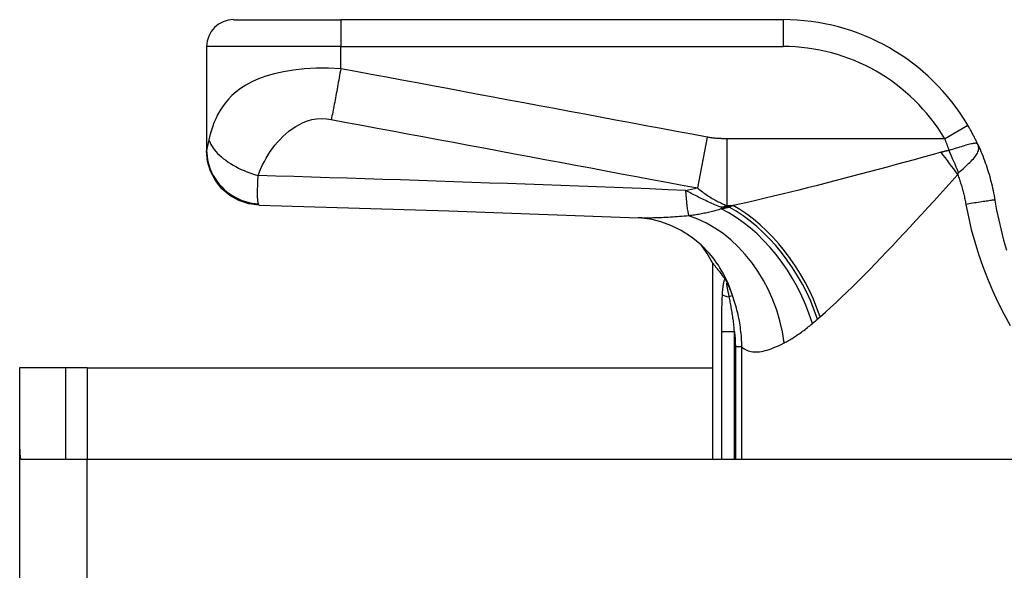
# Model space of a CAD drawing. Header units: inches. Extents: x 20 to 683, y 61 to 320.
# Tile 25 of 256: x 92.348 to 93.793, y 61.821 to 62.629. Entities that reach past the tile are written whole.
import ezdxf

# ---------------------------------------------------------------- set-up
doc = ezdxf.new("R2010")
doc.units = ezdxf.units.IN
doc.header["$MEASUREMENT"] = 0
doc.layers.add('Visible Edges(ANSI)', color=7, linetype='Continuous', lineweight=25)
doc.layers.add('Visible Tangent Edges(ANSI)', color=7, linetype='Continuous', lineweight=25)

msp = doc.modelspace()

# ---------------------------------------------------------------- linework, layer by layer
at = {"layer": 'Visible Edges(ANSI)'}
for p, q in [((92.6616, 62.6285), (92.8191, 62.6285)), ((93.4682, 62.6285), (92.8191, 62.6285)), ((92.6222, 62.5892), (92.6222, 62.4371)), ((92.6222, 62.4371), (92.6222, 62.4359)), ((93.3647, 62.2719), (93.3647, 61.9836)), ((93.3821, 62.2492), (93.3826, 62.2484)), ((92.4158, 62.1176), (92.3478, 62.1176)), ((92.3478, 62.1176), (92.3478, 62.0006)), ((92.4468, 62.1176), (92.4158, 62.1176)), ((92.4158, 61.9836), (92.4158, 62.1176)), ((92.4468, 62.1176), (93.3647, 62.1176)), ((92.3478, 62.0006), (92.3478, 61.2826)), ((92.3493, 61.9836), (92.4468, 61.9836)), ((92.4468, 61.9836), (95.0048, 61.9836))]:
    msp.add_line(p, q, dxfattribs=at)
at = {"layer": 'Visible Edges(ANSI)', "flags": 128}
for points in [[(93.7544, 62.445), (93.7538, 62.4462), (93.7533, 62.4474), (93.7527, 62.4486), (93.7521, 62.4498), (93.7515, 62.451), (93.751, 62.4522), (93.7504, 62.4534), (93.7498, 62.4546), (93.7492, 62.4558), (93.7485, 62.457), (93.7479, 62.4583), (93.7473, 62.4595), (93.7466, 62.4607), (93.746, 62.4619), (93.7454, 62.4631), (93.7447, 62.4643), (93.7441, 62.4655), (93.7434, 62.4667), (93.7427, 62.4679), (93.742, 62.4691), (93.7414, 62.4703), (93.7407, 62.4714), (93.74, 62.4726), (93.7393, 62.4738)], [(93.7544, 62.445), (93.7558, 62.4418), (93.7573, 62.4385), (93.7586, 62.4353), (93.76, 62.432), (93.7613, 62.4287), (93.7626, 62.4254), (93.7638, 62.4221), (93.765, 62.4187), (93.7662, 62.4154), (93.7673, 62.412), (93.7684, 62.4086), (93.7695, 62.4052), (93.7705, 62.4018), (93.7715, 62.3984), (93.7724, 62.395), (93.7733, 62.3915), (93.7742, 62.3881), (93.775, 62.3847), (93.7758, 62.3812), (93.7765, 62.3778), (93.7772, 62.3743), (93.7779, 62.3708), (93.7785, 62.3673), (93.7791, 62.3639)], [(92.6994, 62.3566), (92.6842, 62.3585), (92.6697, 62.3632), (92.6564, 62.3707), (92.6447, 62.3806), (92.6351, 62.3925), (92.6281, 62.4061), (92.6237, 62.4207), (92.6222, 62.4359)], [(92.6994, 62.3566), (92.9775, 62.3479), (93.2556, 62.3377)], [(93.7791, 62.3639), (93.7817, 62.3491), (93.7847, 62.3343), (93.7881, 62.3196), (93.7919, 62.305), (93.796, 62.2905)], [(93.3598, 62.2859), (93.3479, 62.2981), (93.334, 62.3095), (93.3189, 62.3191), (93.3036, 62.3266), (93.289, 62.3319), (93.2759, 62.3353), (93.2647, 62.337), (93.2556, 62.3377)], [(93.3647, 62.2719), (93.3647, 62.2719), (93.3648, 62.2717), (93.365, 62.2715), (93.3652, 62.2712), (93.3655, 62.2709), (93.3659, 62.2704), (93.3663, 62.2699), (93.3667, 62.2693), (93.3673, 62.2686), (93.3679, 62.2679), (93.3685, 62.267), (93.3693, 62.2661), (93.37, 62.2651), (93.3709, 62.2641), (93.3717, 62.2629), (93.3727, 62.2617), (93.3737, 62.2604), (93.3747, 62.259), (93.3758, 62.2576), (93.377, 62.256), (93.3782, 62.2544), (93.3794, 62.2528), (93.3807, 62.251), (93.3821, 62.2492)], [(93.3826, 62.2484), (93.3828, 62.2482), (93.383, 62.248), (93.3831, 62.2478), (93.3833, 62.2475), (93.3835, 62.2472), (93.3836, 62.247), (93.3838, 62.2467), (93.384, 62.2464), (93.3842, 62.246), (93.3844, 62.2457), (93.3846, 62.2453), (93.3849, 62.245), (93.3851, 62.2446), (93.3853, 62.2442), (93.3855, 62.2439), (93.3857, 62.2435), (93.3859, 62.2431), (93.3861, 62.2428), (93.3863, 62.2424), (93.3865, 62.242), (93.3866, 62.2416), (93.3868, 62.2413), (93.387, 62.2409), (93.3872, 62.2405)]]:
    msp.add_lwpolyline(points, dxfattribs=at)
at = {"layer": 'Visible Edges(ANSI)'}
for centre, radius, start, end in [((92.6616, 62.5892), 0.0394, 90, 180), ((93.4682, 62.3136), 0.315, 30.5805, 90), ((93.1911, 62.179), 0.1969, 28.1462, 37.2505), ((92.4468, 62.0006), 0.099, 180, 189.8877)]:
    msp.add_arc(centre, radius, start, end, dxfattribs=at)
at = {"layer": 'Visible Tangent Edges(ANSI)'}
for p, q in [((92.8191, 62.6285), (92.8191, 62.5892)), ((93.4682, 62.6285), (93.4682, 62.5892)), ((92.8191, 62.5892), (92.6222, 62.5892)), ((92.8191, 62.5566), (92.8191, 62.5892)), ((92.8191, 62.5892), (93.4682, 62.5892)), ((93.7054, 62.4538), (93.7393, 62.4738)), ((93.3567, 62.4562), (93.3427, 62.3816)), ((93.7054, 62.4538), (93.3857, 62.4538)), ((93.3857, 62.4538), (93.3857, 62.3558)), ((93.3776, 62.3533), (93.3776, 62.3508)), ((93.389, 62.3533), (93.3776, 62.3533)), ((93.3857, 62.3558), (93.3948, 62.3558)), ((93.3941, 62.2237), (93.3892, 62.222)), ((93.3779, 62.171), (93.3969, 62.171)), ((93.3779, 62.171), (93.3779, 61.9836)), ((93.3969, 61.9836), (93.3969, 62.171)), ((93.4075, 62.1486), (93.3982, 62.1486)), ((93.3982, 62.1486), (93.3982, 61.9836)), ((93.4075, 61.9836), (93.4075, 62.1486)), ((92.4468, 62.1176), (92.4468, 61.9836)), ((92.4468, 61.2826), (92.4468, 61.9836))]:
    msp.add_line(p, q, dxfattribs=at)
at = {"layer": 'Visible Tangent Edges(ANSI)', "flags": 128}
for points in [[(92.8191, 62.5566), (92.8011, 62.5574), (92.7832, 62.5574), (92.766, 62.5564), (92.7498, 62.5547), (92.7348, 62.5522), (92.7212, 62.5492), (92.709, 62.5456), (92.6981, 62.5416), (92.6884, 62.5372), (92.6798, 62.5325), (92.6721, 62.5276), (92.6654, 62.5225), (92.6594, 62.5172), (92.6541, 62.5118), (92.6494, 62.5062), (92.6453, 62.5005), (92.6416, 62.4948), (92.6384, 62.4889), (92.6355, 62.4829), (92.6329, 62.477), (92.6307, 62.4709), (92.6288, 62.4648), (92.6271, 62.4586), (92.6256, 62.4525)], [(92.8191, 62.5566), (92.8185, 62.5533), (92.8179, 62.55), (92.8173, 62.5466), (92.8167, 62.5433), (92.8161, 62.54), (92.8155, 62.5366), (92.8149, 62.5333), (92.8143, 62.53), (92.8137, 62.5267), (92.8131, 62.5234), (92.8125, 62.5202), (92.8119, 62.517), (92.8113, 62.5138), (92.8107, 62.5106), (92.8102, 62.5075), (92.8096, 62.5045), (92.809, 62.5015), (92.8084, 62.4985), (92.8079, 62.4956), (92.8073, 62.4928), (92.8068, 62.49), (92.8062, 62.4873), (92.8057, 62.4847), (92.8052, 62.4822)], [(93.3567, 62.4562), (93.3342, 62.4604), (93.3117, 62.4646), (93.2894, 62.4688), (93.267, 62.473), (93.2446, 62.4771), (93.2222, 62.4813), (93.1998, 62.4855), (93.1774, 62.4897), (93.155, 62.4939), (93.1326, 62.4981), (93.1102, 62.5023), (93.0878, 62.5064), (93.0654, 62.5106), (93.043, 62.5148), (93.0206, 62.519), (92.9983, 62.5232), (92.9759, 62.5274), (92.9535, 62.5316), (92.9311, 62.5357), (92.9087, 62.5399), (92.8863, 62.5441), (92.8638, 62.5483), (92.8414, 62.5525), (92.8191, 62.5566)], [(92.6978, 62.3998), (92.6998, 62.4051), (92.7019, 62.4104), (92.7043, 62.4155), (92.7069, 62.4206), (92.7097, 62.4255), (92.7126, 62.4303), (92.7157, 62.435), (92.719, 62.4397), (92.7225, 62.4442), (92.7262, 62.4486), (92.7301, 62.4529), (92.7341, 62.457), (92.7384, 62.461), (92.743, 62.4649), (92.7478, 62.4685), (92.7529, 62.4719), (92.7583, 62.475), (92.7641, 62.4777), (92.7703, 62.4801), (92.7768, 62.4819), (92.7837, 62.483), (92.7907, 62.4835), (92.798, 62.4832), (92.8052, 62.4822)], [(92.8052, 62.4822), (92.8275, 62.4779), (92.8499, 62.4738), (92.8724, 62.4696), (92.8948, 62.4654), (92.9171, 62.4612), (92.9395, 62.457), (92.9619, 62.4528), (92.9843, 62.4486), (93.0067, 62.4445), (93.0291, 62.4403), (93.0515, 62.4361), (93.0739, 62.4319), (93.0963, 62.4277), (93.1187, 62.4235), (93.1411, 62.4193), (93.1635, 62.4152), (93.1859, 62.411), (93.2083, 62.4068), (93.2307, 62.4026), (93.2531, 62.3984), (93.2754, 62.3942), (93.2978, 62.39), (93.3203, 62.3858), (93.3427, 62.3816)], [(92.6256, 62.4525), (92.6255, 62.4516), (92.6253, 62.4508), (92.6251, 62.4499), (92.6249, 62.4491), (92.6247, 62.4483), (92.6245, 62.4476), (92.6243, 62.4468), (92.6242, 62.4461), (92.624, 62.4454), (92.6238, 62.4447), (92.6236, 62.444), (92.6235, 62.4433), (92.6233, 62.4426), (92.6231, 62.4419), (92.6229, 62.4413), (92.6228, 62.4407), (92.6227, 62.4401), (92.6226, 62.4395), (92.6225, 62.439), (92.6224, 62.4386), (92.6223, 62.4381), (92.6223, 62.4378), (92.6222, 62.4374), (92.6222, 62.4371)], [(92.6256, 62.4525), (92.6264, 62.4501), (92.6274, 62.4477), (92.6286, 62.4452), (92.6301, 62.4427), (92.6318, 62.4401), (92.6338, 62.4376), (92.6359, 62.435), (92.6384, 62.4323), (92.641, 62.4298), (92.6439, 62.4272), (92.647, 62.4246), (92.6503, 62.4222), (92.6537, 62.4197), (92.6573, 62.4174), (92.6611, 62.4151), (92.665, 62.4129), (92.6689, 62.4109), (92.673, 62.4089), (92.6771, 62.4071), (92.6813, 62.4054), (92.6854, 62.4038), (92.6896, 62.4023), (92.6937, 62.401), (92.6978, 62.3998)], [(93.3857, 62.4538), (93.3845, 62.4538), (93.3833, 62.4538), (93.3821, 62.4538), (93.3809, 62.4538), (93.3797, 62.4539), (93.3785, 62.4539), (93.3772, 62.454), (93.376, 62.454), (93.3748, 62.4541), (93.3736, 62.4542), (93.3724, 62.4542), (93.3712, 62.4543), (93.37, 62.4544), (93.3688, 62.4545), (93.3676, 62.4547), (93.3664, 62.4548), (93.3651, 62.4549), (93.3639, 62.4551), (93.3627, 62.4552), (93.3615, 62.4554), (93.3603, 62.4556), (93.3591, 62.4558), (93.3579, 62.456), (93.3567, 62.4562)], [(93.7054, 62.4538), (93.7057, 62.4531), (93.706, 62.4524), (93.7062, 62.4517), (93.7065, 62.4509), (93.7068, 62.4502), (93.7071, 62.4495), (93.7073, 62.4488), (93.7076, 62.4481), (93.7079, 62.4474), (93.7081, 62.4467), (93.7084, 62.446), (93.7087, 62.4452), (93.709, 62.4445), (93.7092, 62.4438), (93.7095, 62.4431), (93.7097, 62.4424), (93.71, 62.4416), (93.7103, 62.4409), (93.7105, 62.4402), (93.7108, 62.4395), (93.7111, 62.4387), (93.7113, 62.438), (93.7116, 62.4373), (93.7118, 62.4366)], [(93.7544, 62.445), (93.7539, 62.4458), (93.7533, 62.4464), (93.7526, 62.4468), (93.7518, 62.4471), (93.7509, 62.4472), (93.7498, 62.4472), (93.7486, 62.4471), (93.7472, 62.4469), (93.7457, 62.4466), (93.7441, 62.4463), (93.7423, 62.4459), (93.7405, 62.4454), (93.7385, 62.4448), (93.7364, 62.4442), (93.7342, 62.4436), (93.7319, 62.4429), (93.7296, 62.4422), (93.7272, 62.4414), (93.7247, 62.4406), (93.7222, 62.4398), (93.7196, 62.439), (93.717, 62.4382), (93.7144, 62.4374), (93.7118, 62.4366)], [(93.7259, 62.4042), (93.728, 62.4061), (93.7302, 62.4079), (93.7324, 62.4098), (93.7345, 62.4117), (93.7366, 62.4136), (93.7386, 62.4154), (93.7406, 62.4173), (93.7425, 62.4191), (93.7443, 62.4209), (93.746, 62.4227), (93.7476, 62.4245), (93.749, 62.4262), (93.7504, 62.428), (93.7516, 62.4296), (93.7526, 62.4313), (93.7536, 62.4329), (93.7543, 62.4345), (93.7549, 62.4361), (93.7553, 62.4376), (93.7555, 62.4391), (93.7555, 62.4406), (93.7553, 62.4421), (93.7549, 62.4435), (93.7544, 62.445)], [(92.6222, 62.4371), (92.6224, 62.4326), (92.6228, 62.428), (92.6235, 62.4234), (92.6245, 62.4187), (92.6259, 62.414), (92.6275, 62.4093), (92.6295, 62.4046), (92.6319, 62.4001), (92.6345, 62.3956), (92.6375, 62.3913), (92.6407, 62.3872), (92.6443, 62.3833), (92.6481, 62.3796), (92.6521, 62.3762), (92.6563, 62.373), (92.6607, 62.3701), (92.6653, 62.3676), (92.6699, 62.3653), (92.6746, 62.3634), (92.6794, 62.3618), (92.6841, 62.3605), (92.6889, 62.3595), (92.6936, 62.3588), (92.6982, 62.3584)], [(93.7004, 62.4341), (93.6871, 62.4304), (93.6738, 62.4268), (93.6605, 62.4231), (93.6472, 62.4195), (93.634, 62.4159), (93.6208, 62.4124), (93.6076, 62.4088), (93.5944, 62.4053), (93.5813, 62.4018), (93.5683, 62.3983), (93.5553, 62.3949), (93.5424, 62.3916), (93.5296, 62.3882), (93.5168, 62.385), (93.5041, 62.3817), (93.4916, 62.3786), (93.4791, 62.3755), (93.4667, 62.3724), (93.4544, 62.3694), (93.4422, 62.3665), (93.4302, 62.3637), (93.4182, 62.361), (93.4065, 62.3584), (93.3948, 62.3558)], [(93.7118, 62.4366), (93.7113, 62.4365), (93.7108, 62.4364), (93.7103, 62.4363), (93.7098, 62.4362), (93.7093, 62.4361), (93.7088, 62.436), (93.7083, 62.4359), (93.7078, 62.4358), (93.7073, 62.4357), (93.7069, 62.4356), (93.7064, 62.4355), (93.7059, 62.4354), (93.7054, 62.4353), (93.7049, 62.4352), (93.7045, 62.4351), (93.704, 62.435), (93.7035, 62.4349), (93.7031, 62.4348), (93.7026, 62.4347), (93.7022, 62.4345), (93.7017, 62.4344), (93.7013, 62.4343), (93.7008, 62.4342), (93.7004, 62.4341)], [(93.5226, 62.1925), (93.5303, 62.1993), (93.5381, 62.2064), (93.546, 62.2136), (93.554, 62.2212), (93.562, 62.2289), (93.5701, 62.2368), (93.5783, 62.2449), (93.5866, 62.2532), (93.5949, 62.2617), (93.6033, 62.2702), (93.6117, 62.279), (93.6202, 62.2878), (93.6287, 62.2968), (93.6373, 62.3059), (93.6459, 62.3152), (93.6546, 62.3245), (93.6633, 62.3339), (93.672, 62.3433), (93.6807, 62.3529), (93.6895, 62.3625), (93.6982, 62.3721), (93.707, 62.3818), (93.7158, 62.3915), (93.7246, 62.4012)], [(93.7246, 62.4012), (93.7246, 62.4014), (93.7247, 62.4016), (93.7247, 62.4017), (93.7247, 62.4019), (93.7248, 62.402), (93.7248, 62.4022), (93.7249, 62.4024), (93.7249, 62.4025), (93.7249, 62.4026), (93.725, 62.4028), (93.725, 62.4029), (93.7251, 62.403), (93.7252, 62.4032), (93.7252, 62.4033), (93.7253, 62.4034), (93.7253, 62.4035), (93.7254, 62.4036), (93.7254, 62.4037), (93.7255, 62.4038), (93.7256, 62.4039), (93.7256, 62.404), (93.7257, 62.404), (93.7258, 62.4041), (93.7259, 62.4042)], [(93.7246, 62.4012), (93.7252, 62.3994), (93.7259, 62.3977), (93.7265, 62.3959), (93.7271, 62.3941), (93.7277, 62.3923), (93.7283, 62.3905), (93.7289, 62.3887), (93.7295, 62.3869), (93.73, 62.3851), (93.7305, 62.3833), (93.7311, 62.3814), (93.7316, 62.3796), (93.7321, 62.3778), (93.7326, 62.376), (93.733, 62.3742), (93.7335, 62.3723), (93.7339, 62.3705), (93.7343, 62.3687), (93.7347, 62.3668), (93.7351, 62.365), (93.7355, 62.3631), (93.7359, 62.3613), (93.7362, 62.3594), (93.7366, 62.3576)], [(92.6982, 62.3584), (92.698, 62.3591), (92.6978, 62.3599), (92.6977, 62.3608), (92.6975, 62.3618), (92.6974, 62.3629), (92.6973, 62.3641), (92.6972, 62.3655), (92.6971, 62.3669), (92.6971, 62.3685), (92.697, 62.3701), (92.697, 62.3719), (92.697, 62.3739), (92.697, 62.3758), (92.697, 62.3776), (92.697, 62.3795), (92.6971, 62.3814), (92.6972, 62.3834), (92.6972, 62.3855), (92.6973, 62.3877), (92.6974, 62.3899), (92.6975, 62.3923), (92.6976, 62.3947), (92.6977, 62.3972), (92.6978, 62.3998)], [(93.325, 62.3781), (93.2989, 62.3791), (93.2727, 62.3802), (93.2466, 62.3812), (93.2205, 62.3822), (93.1943, 62.3832), (93.1682, 62.3842), (93.142, 62.3852), (93.1159, 62.3861), (93.0898, 62.3871), (93.0636, 62.388), (93.0375, 62.3889), (93.0114, 62.3898), (92.9852, 62.3907), (92.9591, 62.3916), (92.933, 62.3925), (92.9068, 62.3934), (92.8807, 62.3942), (92.8546, 62.3951), (92.8284, 62.3959), (92.8023, 62.3967), (92.7762, 62.3975), (92.7501, 62.3983), (92.7239, 62.399), (92.6978, 62.3998)], [(93.3776, 62.3533), (93.3752, 62.3542), (93.3729, 62.3551), (93.3706, 62.3561), (93.3683, 62.3571), (93.366, 62.358), (93.3637, 62.359), (93.3615, 62.36), (93.3592, 62.361), (93.357, 62.362), (93.3548, 62.3631), (93.3526, 62.3641), (93.3504, 62.3651), (93.3482, 62.3662), (93.3461, 62.3672), (93.3439, 62.3683), (93.3418, 62.3694), (93.3396, 62.3704), (93.3375, 62.3715), (93.3354, 62.3726), (93.3333, 62.3737), (93.3312, 62.3748), (93.3292, 62.3759), (93.3271, 62.377), (93.325, 62.3781)], [(93.3427, 62.3816), (93.3445, 62.3801), (93.3463, 62.3787), (93.3481, 62.3773), (93.3499, 62.3759), (93.3517, 62.3745), (93.3535, 62.3733), (93.3553, 62.372), (93.3571, 62.3708), (93.3589, 62.3696), (93.3607, 62.3685), (93.3625, 62.3674), (93.3643, 62.3663), (93.3661, 62.3653), (93.3679, 62.3643), (93.3696, 62.3633), (93.3714, 62.3624), (93.3732, 62.3614), (93.375, 62.3606), (93.3768, 62.3597), (93.3786, 62.3589), (93.3803, 62.3581), (93.3821, 62.3573), (93.3839, 62.3565), (93.3857, 62.3558)], [(92.6994, 62.3566), (92.6994, 62.3566), (92.6993, 62.3566), (92.6993, 62.3566), (92.6992, 62.3566), (92.6992, 62.3566), (92.6991, 62.3567), (92.6991, 62.3567), (92.699, 62.3568), (92.6989, 62.3568), (92.6989, 62.3569), (92.6988, 62.3569), (92.6988, 62.357), (92.6987, 62.3571), (92.6987, 62.3572), (92.6986, 62.3573), (92.6986, 62.3574), (92.6985, 62.3575), (92.6985, 62.3576), (92.6984, 62.3577), (92.6984, 62.3578), (92.6983, 62.3579), (92.6983, 62.3581), (92.6982, 62.3582), (92.6982, 62.3584)], [(93.7791, 62.3639), (93.779, 62.3639), (93.7787, 62.3639), (93.7783, 62.3639), (93.7777, 62.3638), (93.777, 62.3637), (93.776, 62.3636), (93.7749, 62.3635), (93.7735, 62.3633), (93.772, 62.3631), (93.7703, 62.3628), (93.7684, 62.3625), (93.7663, 62.3622), (93.7642, 62.3619), (93.7619, 62.3616), (93.7594, 62.3612), (93.757, 62.3608), (93.7544, 62.3604), (93.7518, 62.36), (93.7492, 62.3596), (93.7466, 62.3592), (93.744, 62.3588), (93.7415, 62.3584), (93.739, 62.358), (93.7366, 62.3576)], [(93.7366, 62.3576), (93.7402, 62.3391), (93.7445, 62.3207), (93.7495, 62.3025), (93.7551, 62.2844), (93.7612, 62.2665), (93.7681, 62.2487), (93.7755, 62.2312), (93.7835, 62.2139), (93.7921, 62.1968), (93.8014, 62.1799)], [(93.3776, 62.3508), (93.3757, 62.3503), (93.3739, 62.3497), (93.3721, 62.3492), (93.3702, 62.3486), (93.3683, 62.3481), (93.3664, 62.3476), (93.3645, 62.3471), (93.3626, 62.3466), (93.3606, 62.3462), (93.3587, 62.3457), (93.3567, 62.3453), (93.3547, 62.3449), (93.3527, 62.3445), (93.3507, 62.3441), (93.3487, 62.3437), (93.3467, 62.3433), (93.3446, 62.3429), (93.3425, 62.3426), (93.3405, 62.3423), (93.3384, 62.3419), (93.3363, 62.3416), (93.3342, 62.3413), (93.3321, 62.3411), (93.33, 62.3408)], [(93.389, 62.3533), (93.3885, 62.3532), (93.388, 62.3531), (93.3876, 62.353), (93.3871, 62.3529), (93.3866, 62.3528), (93.3861, 62.3527), (93.3856, 62.3525), (93.3852, 62.3524), (93.3847, 62.3523), (93.3842, 62.3522), (93.3837, 62.3521), (93.3833, 62.352), (93.3828, 62.3519), (93.3823, 62.3518), (93.3818, 62.3517), (93.3813, 62.3516), (93.3809, 62.3515), (93.3804, 62.3514), (93.3799, 62.3513), (93.3794, 62.3512), (93.379, 62.3511), (93.3785, 62.351), (93.378, 62.3509), (93.3776, 62.3508)], [(93.3948, 62.3558), (93.3946, 62.3557), (93.3944, 62.3556), (93.3941, 62.3555), (93.3939, 62.3554), (93.3936, 62.3553), (93.3934, 62.3552), (93.3931, 62.3551), (93.3929, 62.355), (93.3926, 62.3549), (93.3924, 62.3548), (93.3922, 62.3547), (93.3919, 62.3545), (93.3917, 62.3544), (93.3914, 62.3543), (93.3912, 62.3542), (93.3909, 62.3541), (93.3907, 62.354), (93.3905, 62.3539), (93.3902, 62.3538), (93.39, 62.3537), (93.3897, 62.3536), (93.3895, 62.3535), (93.3892, 62.3534), (93.389, 62.3533)], [(93.33, 62.3408), (93.3265, 62.3405), (93.3231, 62.3402), (93.3197, 62.3399), (93.3163, 62.3396), (93.3129, 62.3394), (93.3096, 62.3391), (93.3063, 62.3389), (93.303, 62.3387), (93.2998, 62.3385), (93.2966, 62.3383), (93.2934, 62.3381), (93.2903, 62.338), (93.2872, 62.3379), (93.2841, 62.3377), (93.2811, 62.3377), (93.2781, 62.3376), (93.2752, 62.3375), (93.2723, 62.3375), (93.2694, 62.3375), (93.2666, 62.3375), (93.2638, 62.3375), (93.261, 62.3376), (93.2583, 62.3376), (93.2556, 62.3377)], [(93.3826, 62.2484), (93.3823, 62.2478), (93.3821, 62.2472), (93.3818, 62.2464), (93.3815, 62.2456), (93.3813, 62.2448), (93.3811, 62.2439), (93.3809, 62.243), (93.3807, 62.2421), (93.3805, 62.2411), (93.3803, 62.2401), (93.3802, 62.2391), (93.38, 62.2381), (93.3799, 62.2371), (93.3798, 62.236), (93.3796, 62.235), (93.3795, 62.2339), (93.3794, 62.2328), (93.3793, 62.2317), (93.3792, 62.2306), (93.3791, 62.2295), (93.379, 62.2284), (93.379, 62.2273), (93.3789, 62.2262), (93.3788, 62.2251)], [(93.3892, 62.222), (93.3889, 62.2234), (93.3886, 62.2247), (93.3884, 62.2261), (93.3881, 62.2274), (93.3878, 62.2288), (93.3875, 62.2301), (93.3873, 62.2313), (93.387, 62.2326), (93.3868, 62.2338), (93.3866, 62.2349), (93.3864, 62.2361), (93.3862, 62.2371), (93.386, 62.2381), (93.3859, 62.2391), (93.3858, 62.2399), (93.3857, 62.2407), (93.3857, 62.2413), (93.3858, 62.2417), (93.3859, 62.242), (93.386, 62.242), (93.3863, 62.2419), (93.3865, 62.2416), (93.3869, 62.2411), (93.3872, 62.2405)], [(93.3941, 62.2237), (93.3938, 62.2245), (93.3935, 62.2252), (93.3933, 62.2259), (93.393, 62.2266), (93.3928, 62.2273), (93.3925, 62.228), (93.3922, 62.2287), (93.3919, 62.2294), (93.3917, 62.2301), (93.3914, 62.2308), (93.3911, 62.2315), (93.3908, 62.2322), (93.3905, 62.2329), (93.3902, 62.2336), (93.3899, 62.2343), (93.3897, 62.235), (93.3894, 62.2357), (93.3891, 62.2363), (93.3888, 62.237), (93.3885, 62.2377), (93.3882, 62.2384), (93.3878, 62.2391), (93.3875, 62.2398), (93.3872, 62.2405)], [(93.3788, 62.2251), (93.3787, 62.2229), (93.3786, 62.2207), (93.3785, 62.2184), (93.3784, 62.2162), (93.3783, 62.214), (93.3782, 62.2117), (93.3782, 62.2095), (93.3781, 62.2072), (93.3781, 62.2049), (93.378, 62.2027), (93.378, 62.2004), (93.378, 62.1982), (93.3779, 62.1959), (93.3779, 62.1936), (93.3779, 62.1914), (93.3779, 62.1891), (93.3779, 62.1869), (93.3779, 62.1846), (93.3779, 62.1823), (93.3779, 62.1801), (93.3779, 62.1778), (93.3779, 62.1756), (93.3779, 62.1733), (93.3779, 62.171)], [(93.3969, 62.171), (93.3967, 62.1733), (93.3965, 62.1755), (93.3963, 62.1777), (93.396, 62.18), (93.3958, 62.1822), (93.3955, 62.1844), (93.3953, 62.1866), (93.395, 62.1887), (93.3947, 62.1909), (93.3944, 62.1931), (93.3941, 62.1952), (93.3937, 62.1974), (93.3934, 62.1995), (93.3931, 62.2016), (93.3927, 62.2037), (93.3923, 62.2058), (93.392, 62.2079), (93.3916, 62.21), (93.3912, 62.212), (93.3908, 62.214), (93.3904, 62.216), (93.39, 62.218), (93.3896, 62.22), (93.3892, 62.222)], [(93.4075, 62.1486), (93.4075, 62.1518), (93.4075, 62.155), (93.4073, 62.1582), (93.4072, 62.1614), (93.407, 62.1646), (93.4067, 62.1678), (93.4064, 62.171), (93.406, 62.1742), (93.4056, 62.1774), (93.4051, 62.1805), (93.4046, 62.1837), (93.4041, 62.1869), (93.4035, 62.19), (93.4028, 62.1931), (93.4022, 62.1962), (93.4014, 62.1994), (93.4006, 62.2024), (93.3998, 62.2055), (93.399, 62.2086), (93.3981, 62.2117), (93.3971, 62.2147), (93.3961, 62.2177), (93.3951, 62.2207), (93.3941, 62.2237)], [(93.5112, 62.1826), (93.5115, 62.1829), (93.5118, 62.1832), (93.5121, 62.1834), (93.5125, 62.1837), (93.5128, 62.184), (93.5131, 62.1842), (93.5134, 62.1845), (93.5137, 62.1848), (93.514, 62.185), (93.5143, 62.1853), (93.5147, 62.1856), (93.515, 62.1859), (93.5153, 62.1861), (93.5156, 62.1864), (93.5159, 62.1867), (93.5162, 62.1869), (93.5166, 62.1872), (93.5169, 62.1875), (93.5172, 62.1878), (93.5175, 62.1881), (93.5178, 62.1883), (93.5181, 62.1886), (93.5185, 62.1889), (93.5188, 62.1892)], [(93.5188, 62.1892), (93.5189, 62.1893), (93.5191, 62.1894), (93.5193, 62.1896), (93.5194, 62.1897), (93.5196, 62.1899), (93.5197, 62.19), (93.5199, 62.1901), (93.5201, 62.1903), (93.5202, 62.1904), (93.5204, 62.1906), (93.5205, 62.1907), (93.5207, 62.1909), (93.5209, 62.191), (93.521, 62.1911), (93.5212, 62.1913), (93.5213, 62.1914), (93.5215, 62.1916), (93.5217, 62.1917), (93.5218, 62.1918), (93.522, 62.192), (93.5222, 62.1921), (93.5223, 62.1923), (93.5225, 62.1924), (93.5226, 62.1925)], [(93.3969, 62.171), (93.397, 62.1701), (93.3971, 62.1692), (93.3972, 62.1682), (93.3973, 62.1673), (93.3974, 62.1664), (93.3974, 62.1654), (93.3975, 62.1645), (93.3976, 62.1636), (93.3977, 62.1626), (93.3977, 62.1617), (93.3978, 62.1608), (93.3979, 62.1598), (93.3979, 62.1589), (93.398, 62.158), (93.398, 62.157), (93.398, 62.1561), (93.3981, 62.1552), (93.3981, 62.1542), (93.3981, 62.1533), (93.3981, 62.1523), (93.3982, 62.1514), (93.3982, 62.1505), (93.3982, 62.1495), (93.3982, 62.1486)], [(93.4699, 62.1544), (93.4715, 62.1553), (93.4731, 62.1561), (93.4748, 62.157), (93.4764, 62.158), (93.4781, 62.1589), (93.4797, 62.1599), (93.4814, 62.1609), (93.4831, 62.1619), (93.4848, 62.163), (93.4865, 62.1641), (93.4882, 62.1652), (93.4899, 62.1664), (93.4917, 62.1676), (93.4934, 62.1688), (93.4952, 62.17), (93.4969, 62.1713), (93.4987, 62.1726), (93.5005, 62.174), (93.5022, 62.1753), (93.504, 62.1767), (93.5058, 62.1782), (93.5076, 62.1796), (93.5094, 62.1811), (93.5112, 62.1826)], [(93.4075, 62.1486), (93.4093, 62.1471), (93.4111, 62.1457), (93.4131, 62.1445), (93.4151, 62.1435), (93.4172, 62.1427), (93.4193, 62.142), (93.4216, 62.1415), (93.4239, 62.1412), (93.4262, 62.141), (93.4287, 62.141), (93.4312, 62.1411), (93.4338, 62.1414), (93.4365, 62.1418), (93.4392, 62.1423), (93.442, 62.143), (93.4449, 62.1438), (93.4478, 62.1448), (93.4508, 62.1458), (93.4538, 62.147), (93.4569, 62.1483), (93.4601, 62.1497), (93.4633, 62.1511), (93.4666, 62.1527), (93.4699, 62.1544)]]:
    msp.add_lwpolyline(points, dxfattribs=at)
at = {"layer": 'Visible Tangent Edges(ANSI)'}
msp.add_arc((93.4682, 62.3136), 0.2756, 30.5805, 90, dxfattribs=at)
for centre, major_axis, ratio, start_param, end_param in [((93.7004, 62.4012), (-0.1164, 0.1588), 0.099559, 4.639553, 4.847409), ((93.7118, 62.4079), (-0.0778, 0.1808), 0.058123, 4.666855, 4.846581), ((89.847, 62.7489), (3.6726, -0.2797), 0.09119, 5.963131, 5.978489), ((93.339, 62.4526), (-0.0048, -0.118), 0.119705, 5.400993, 5.962795), ((89.8656, 62.8483), (3.6723, -0.3833), 0.123492, 5.999185, 6.006887), ((93.3776, 62.1826), (0.0965, -0.1716), 0.627605, 1.231527, 2.411005), ((93.389, 62.1892), (-0.0989, 0.1702), 0.604176, 4.374903, 5.517504), ((93.3948, 62.1925), (-0.0981, 0.1707), 0.594817, 4.382906, 5.514832), ((93.3151, 62.1544), (-0.0635, 0.1863), 0.76978, 4.456044, 5.771273), ((93.2111, 62.1569), (0.1487, 0.129), 0.924855, 5.892344, 6.283185), ((93.3978, 62.2251), (-0.0197, 0.0011), 0.203793, 0.278045, 1.130973)]:
    msp.add_ellipse(centre, major_axis=major_axis, ratio=ratio, start_param=start_param, end_param=end_param, dxfattribs=at)

doc.saveas('drawing.dxf')
